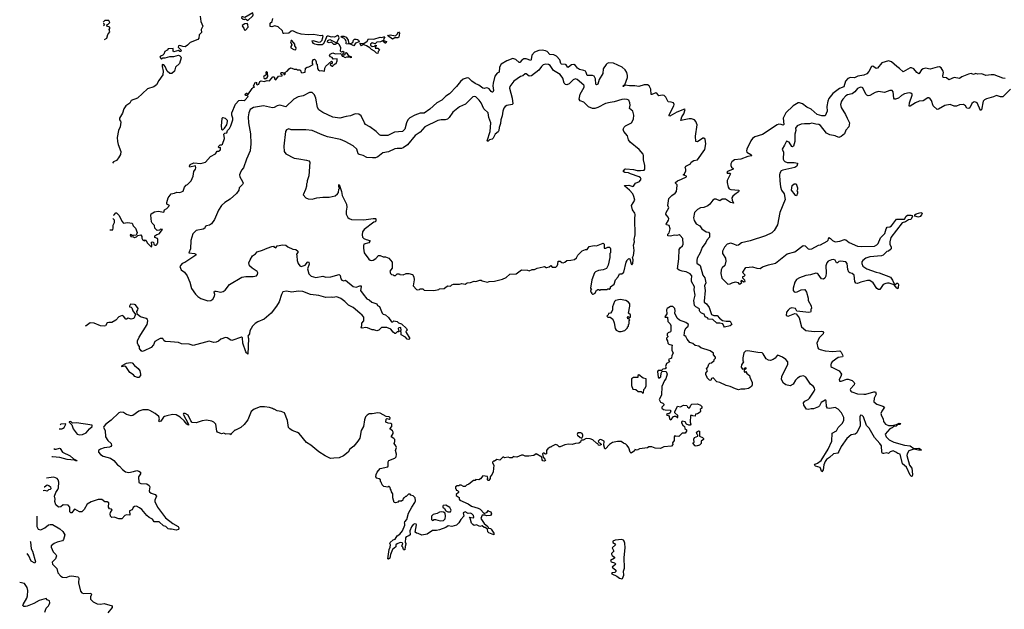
# Model space of a CAD drawing. Extents: x 2240384 to 2404287, y 351326 to 526670.
# Tile 114 of 256: x 2254491 to 2267235, y 415372 to 423000. Entities that reach past the tile are written whole.
import ezdxf

# ---------------------------------------------------------------- set-up
doc = ezdxf.new("R2010")
doc.units = 0

msp = doc.modelspace()

# ---------------------------------------------------------------- linework, layer by layer
at = {"layer": '0CON20XD'}
for points in [[(2255587, 422742), (2255590, 422745), (2255619, 422761), (2255633, 422807), (2255656, 422844), (2255650, 422875), (2255660, 422885), (2255660, 422905), (2255620, 422915), (2255622, 422938), (2255638, 422942), (2255658, 422965), (2255645, 422990), (2255595, 422990), (2255582, 422978), (2255572, 422968)], [(2256826, 423046), (2256836, 422976), (2256860, 422915), (2256842, 422875), (2256844, 422835), (2256814, 422805), (2256811, 422759), (2256795, 422742), (2256696, 422705), (2256665, 422671), (2256635, 422651), (2256602, 422652), (2256565, 422666), (2256547, 422663), (2256543, 422643), (2256583, 422605), (2256575, 422587), (2256565, 422587), (2256545, 422600), (2256485, 422583), (2256477, 422597), (2256477, 422627), (2256413, 422625), (2256398, 422605), (2256371, 422589), (2256357, 422555), (2256345, 422543), (2256315, 422530), (2256307, 422515), (2256325, 422488), (2256345, 422508), (2256375, 422508), (2256435, 422522), (2256485, 422522), (2256545, 422542), (2256565, 422534), (2256578, 422518), (2256579, 422505), (2256559, 422435), (2256508, 422385), (2256494, 422335), (2256460, 422305), (2256433, 422303), (2256402, 422335), (2256376, 422396), (2256355, 422418), (2256335, 422420), (2256334, 422395), (2256350, 422335), (2256342, 422285), (2256292, 422215), (2256262, 422158), (2256227, 422133), (2256145, 422106), (2256017, 421983), (2255935, 421956), (2255915, 421922), (2255863, 421887), (2255838, 421845), (2255821, 421789), (2255783, 421725), (2255784, 421705), (2255798, 421688), (2255800, 421675), (2255792, 421615), (2255772, 421568), (2255754, 421475), (2255755, 421425), (2255764, 421384), (2255800, 421295), (2255796, 421255), (2255772, 421215), (2255745, 421178), (2255705, 421162), (2255691, 421142)], [(2255706, 420466), (2255716, 420474), (2255735, 420502), (2255745, 420502), (2255780, 420465), (2255815, 420394), (2255835, 420367), (2255885, 420378), (2255945, 420366), (2255961, 420331), (2255991, 420305), (2256011, 420245), (2256005, 420220), (2255997, 420213), (2255965, 420210), (2255945, 420210), (2255925, 420220), (2255920, 420215), (2255930, 420195), (2255965, 420190), (2255975, 420180), (2256005, 420192), (2256021, 420209), (2256057, 420217), (2256072, 420195), (2256070, 420175), (2256079, 420155), (2256105, 420140), (2256115, 420150), (2256138, 420128), (2256142, 420112), (2256195, 420060), (2256200, 420065), (2256200, 420095), (2256192, 420115), (2256205, 420128), (2256225, 420120), (2256228, 420098), (2256243, 420083), (2256257, 420083), (2256270, 420095), (2256270, 420105), (2256280, 420115), (2256280, 420155), (2256275, 420168), (2256240, 420180), (2256240, 420205), (2256265, 420222), (2256295, 420230), (2256340, 420285), (2256315, 420290), (2256302, 420278), (2256272, 420272), (2256242, 420305), (2256235, 420338), (2256206, 420366), (2256199, 420385), (2256190, 420470), (2256193, 420487), (2256235, 420515), (2256282, 420522), (2256355, 420512), (2256365, 420538), (2256395, 420557), (2256430, 420595), (2256397, 420615), (2256394, 420634), (2256413, 420695), (2256452, 420748), (2256496, 420755), (2256525, 420768), (2256566, 420764), (2256605, 420783), (2256625, 420832), (2256645, 420860), (2256665, 420870), (2256712, 420915), (2256736, 420974), (2256744, 421036), (2256767, 421065), (2256772, 421085), (2256765, 421110), (2256695, 421094), (2256689, 421105), (2256699, 421125), (2256745, 421149), (2256835, 421140), (2256895, 421157), (2256960, 421230), (2257024, 421266), (2257045, 421300), (2257065, 421300), (2257086, 421314), (2257092, 421325), (2257090, 421345), (2257073, 421343), (2257062, 421355), (2257085, 421380), (2257105, 421380), (2257115, 421388), (2257140, 421465), (2257133, 421517), (2257145, 421532), (2257173, 421537), (2257182, 421565), (2257205, 421592), (2257222, 421628), (2257251, 421705), (2257251, 421725), (2257237, 421767), (2257239, 421795), (2257283, 421907), (2257326, 421954), (2257365, 421961), (2257395, 421955), (2257411, 421965), (2257447, 422005), (2257435, 422020), (2257415, 422020), (2257410, 422035), (2257425, 422050), (2257435, 422050), (2257445, 422030), (2257500, 422110), (2257515, 422122), (2257530, 422125), (2257518, 422145), (2257545, 422190), (2257557, 422187), (2257558, 422165), (2257565, 422158), (2257585, 422167), (2257600, 422200), (2257615, 422208), (2257655, 422200), (2257695, 422212), (2257725, 422208), (2257768, 422262), (2257785, 422260), (2257795, 422230), (2257805, 422224), (2257842, 422268), (2257888, 422272), (2257888, 422288), (2257870, 422295), (2257874, 422316), (2257898, 422318), (2257910, 422305), (2257912, 422292), (2257925, 422290), (2257930, 422305), (2257922, 422318), (2257955, 422332), (2257977, 422365), (2257995, 422378), (2258015, 422374), (2258045, 422358), (2258075, 422360), (2258085, 422350), (2258115, 422350), (2258128, 422338), (2258130, 422325), (2258145, 422313), (2258187, 422323), (2258190, 422375), (2258213, 422387), (2258235, 422390), (2258288, 422422), (2258282, 422435), (2258282, 422465), (2258294, 422486), (2258305, 422490), (2258318, 422478), (2258330, 422455), (2258330, 422435), (2258340, 422425), (2258345, 422370), (2258358, 422345), (2258375, 422340), (2258395, 422344), (2258438, 422332), (2258442, 422375), (2258452, 422398), (2258525, 422462), (2258537, 422457), (2258537, 422443), (2258525, 422430), (2258512, 422428), (2258510, 422415), (2258535, 422400), (2258545, 422400), (2258553, 422417), (2258575, 422430), (2258588, 422432), (2258602, 422468), (2258600, 422495), (2258548, 422488), (2258535, 422510), (2258515, 422520), (2258503, 422535), (2258510, 422555), (2258545, 422572), (2258575, 422558), (2258642, 422562), (2258658, 422548), (2258665, 422530), (2258675, 422530), (2258705, 422512), (2258725, 422520), (2258770, 422520), (2258775, 422510), (2258790, 422515), (2258752, 422532), (2258735, 422560), (2258715, 422570), (2258702, 422568), (2258695, 422540), (2258682, 422542), (2258670, 422555), (2258690, 422575), (2258675, 422588), (2258655, 422580), (2258643, 422593), (2258648, 422635), (2258632, 422675), (2258615, 422690), (2258595, 422690), (2258575, 422678), (2258558, 422678), (2258525, 422710), (2258495, 422702), (2258475, 422710), (2258481, 422729), (2258505, 422742), (2258575, 422708), (2258598, 422702), (2258627, 422765), (2258618, 422785), (2258605, 422797), (2258564, 422774), (2258535, 422778), (2258525, 422772), (2258489, 422789), (2258473, 422787), (2258463, 422777), (2258447, 422733), (2258418, 422682), (2258404, 422674), (2258345, 422673), (2258312, 422682), (2258295, 422693), (2258280, 422715), (2258278, 422725), (2258285, 422732), (2258365, 422708), (2258385, 422713), (2258406, 422734), (2258412, 422755), (2258418, 422785), (2258406, 422796), (2258387, 422793), (2258295, 422808), (2258224, 422806), (2258135, 422814), (2258078, 422828), (2258025, 422856), (2258005, 422850), (2257974, 422826), (2257911, 422821), (2257903, 422823), (2257891, 422855), (2257835, 422907), (2257795, 422922), (2257755, 422909), (2257734, 422914), (2257732, 422955), (2257758, 422975), (2257766, 423015)], [(2257445, 422990), (2257508, 423052), (2257512, 423065), (2257508, 423088), (2257405, 423030), (2257378, 423038), (2257368, 423035), (2257363, 423025), (2257385, 423007), (2257395, 423003), (2257415, 423012), (2257445, 422990)], [(2255573, 422950), (2255575, 422950), (2255588, 422932), (2255575, 422920)], [(2257415, 422863), (2257448, 422905), (2257446, 422936), (2257435, 422952), (2257405, 422946), (2257372, 422925), (2257373, 422913), (2257392, 422892), (2257395, 422870), (2257415, 422863)], [(2258065, 422612), (2258070, 422635), (2258053, 422663), (2258052, 422685), (2258015, 422732), (2258005, 422732), (2257998, 422715), (2258012, 422675), (2258000, 422655), (2258002, 422635), (2258040, 422615), (2258065, 422612)], [(2258815, 422663), (2258772, 422682), (2258717, 422687), (2258714, 422695), (2258723, 422715), (2258704, 422745), (2258685, 422761), (2258652, 422775), (2258662, 422785), (2258685, 422787), (2258717, 422775), (2258742, 422735), (2258746, 422706), (2258768, 422688), (2258804, 422706), (2258812, 422735), (2258824, 422746), (2258845, 422749), (2258865, 422743), (2258876, 422735), (2258887, 422713), (2258838, 422695), (2258815, 422663)], [(2259125, 422562), (2259110, 422565), (2259083, 422593), (2259044, 422614), (2259025, 422638), (2258981, 422661), (2258935, 422678), (2258915, 422662), (2258892, 422698), (2258945, 422691), (2258988, 422722), (2259007, 422753), (2259075, 422747), (2259155, 422773), (2259175, 422770), (2259205, 422780), (2259218, 422778), (2259203, 422757), (2259200, 422730), (2259238, 422718), (2259230, 422695), (2259220, 422695), (2259202, 422715), (2259200, 422730), (2259195, 422730), (2259163, 422713), (2259115, 422710), (2259092, 422688), (2259055, 422700), (2259033, 422685), (2259032, 422672), (2259054, 422654), (2259082, 422658), (2259095, 422670), (2259110, 422665), (2259102, 422658), (2259093, 422633), (2259125, 422630), (2259150, 422605), (2259132, 422588), (2259125, 422562)], [(2259315, 422750), (2259252, 422795), (2259285, 422806), (2259355, 422790), (2259379, 422811), (2259395, 422842), (2259406, 422825), (2259398, 422775), (2259385, 422764), (2259345, 422767), (2259325, 422751), (2259315, 422750)], [(2267245, 422238), (2267215, 422244), (2267105, 422287), (2267065, 422288), (2266995, 422279), (2266945, 422301), (2266887, 422297), (2266865, 422303), (2266835, 422290), (2266805, 422303), (2266773, 422297), (2266685, 422262), (2266655, 422238), (2266585, 422254), (2266515, 422224), (2266485, 422249), (2266443, 422253), (2266438, 422275), (2266447, 422315), (2266444, 422335), (2266417, 422377), (2266395, 422389), (2266365, 422388), (2266275, 422359), (2266215, 422371), (2266185, 422366), (2266165, 422351), (2266135, 422302), (2266129, 422301), (2266105, 422316), (2266065, 422366), (2266035, 422379), (2266015, 422376), (2265925, 422324), (2265880, 422370), (2265842, 422395), (2265775, 422453), (2265735, 422469), (2265650, 422440), (2265595, 422372), (2265575, 422370), (2265535, 422398), (2265515, 422394), (2265482, 422328), (2265455, 422299), (2265416, 422284), (2265339, 422271), (2265295, 422248), (2265245, 422251), (2265211, 422239), (2265180, 422205), (2265157, 422133), (2265101, 422109), (2265014, 422046), (2264965, 421979), (2264950, 421945), (2264936, 421876), (2264941, 421815), (2264915, 421758), (2264875, 421756), (2264815, 421775), (2264735, 421843), (2264680, 421870), (2264625, 421911), (2264585, 421926), (2264565, 421925), (2264504, 421885), (2264406, 421795), (2264371, 421725), (2264381, 421645), (2264375, 421636), (2264346, 421645), (2264315, 421648), (2264295, 421639), (2264104, 421516), (2264006, 421484), (2263975, 421463), (2263955, 421434), (2263901, 421325), (2263897, 421305), (2263904, 421285), (2263954, 421255), (2263966, 421245), (2263963, 421237), (2263915, 421229), (2263825, 421195), (2263745, 421186), (2263708, 421162), (2263696, 421135), (2263695, 421115), (2263704, 421094), (2263727, 421075), (2263727, 421065), (2263653, 421035), (2263642, 421025), (2263650, 421015), (2263685, 421013), (2263693, 421005), (2263650, 420920), (2263649, 420895), (2263659, 420835), (2263675, 420812), (2263695, 420805), (2263800, 420795), (2263801, 420785), (2263794, 420775), (2263748, 420738), (2263721, 420715), (2263710, 420695), (2263712, 420665), (2263730, 420625), (2263693, 420633), (2263625, 420679), (2263585, 420680), (2263555, 420656), (2263505, 420678), (2263485, 420679), (2263464, 420666), (2263425, 420615), (2263398, 420592), (2263345, 420569), (2263305, 420565), (2263266, 420545), (2263224, 420505), (2263214, 420435), (2263223, 420403), (2263245, 420360), (2263293, 420333), (2263319, 420295), (2263375, 420256), (2263405, 420252), (2263419, 420235), (2263420, 420185), (2263383, 420147), (2263372, 420118), (2263325, 420054), (2263297, 419983), (2263261, 419915), (2263254, 419885), (2263255, 419848), (2263298, 419818), (2263335, 419696), (2263359, 419659), (2263374, 419595), (2263356, 419555), (2263362, 419495), (2263349, 419359), (2263352, 419345), (2263380, 419325), (2263417, 419275), (2263447, 419187), (2263475, 419171), (2263520, 419175), (2263547, 419137), (2263588, 419108), (2263635, 419098), (2263685, 419099), (2263708, 419055), (2263685, 419038), (2263615, 419023), (2263604, 419035), (2263594, 419064), (2263555, 419073), (2263514, 419074), (2263463, 419123), (2263406, 419126), (2263394, 419144), (2263364, 419154), (2263350, 419190), (2263315, 419203), (2263293, 419225), (2263288, 419235), (2263290, 419255), (2263280, 419265), (2263242, 419285), (2263225, 419302), (2263216, 419365), (2263233, 419435), (2263221, 419505), (2263224, 419545), (2263186, 419615), (2263188, 419635), (2263191, 419685), (2263170, 419710), (2263117, 419737), (2263067, 419745), (2263025, 419761), (2263006, 419776), (2263021, 419905), (2263028, 420025), (2263040, 420050), (2263070, 420075), (2263080, 420095), (2263075, 420171), (2263039, 420210), (2263026, 420216), (2262995, 420210), (2262965, 420212), (2262915, 420198), (2262878, 420205), (2262880, 420225), (2262896, 420244), (2262908, 420275), (2262910, 420295), (2262897, 420337), (2262864, 420344), (2262857, 420355), (2262890, 420405), (2262894, 420425), (2262886, 420445), (2262861, 420471), (2262856, 420485), (2262860, 420505), (2262893, 420565), (2262878, 420595), (2262895, 420685), (2262933, 420727), (2262974, 420755), (2262993, 420777), (2263002, 420855), (2263000, 420865), (2262979, 420885), (2262980, 420895), (2263005, 420914), (2263055, 420935), (2263120, 420965), (2263122, 420975), (2263080, 420995), (2263095, 421008), (2263113, 421045), (2263113, 421065), (2263103, 421085), (2263113, 421105), (2263172, 421135), (2263184, 421156), (2263215, 421178), (2263266, 421185), (2263359, 421321), (2263374, 421396), (2263364, 421454), (2263345, 421468), (2263335, 421467), (2263265, 421421), (2263244, 421424), (2263240, 421495), (2263258, 421638), (2263243, 421683), (2263225, 421703), (2263186, 421716), (2263156, 421716), (2263050, 421695), (2263061, 421745), (2263088, 421782), (2263105, 421838), (2263095, 421842), (2262995, 421804), (2262905, 421751), (2262896, 421756), (2262896, 421766), (2262929, 421831), (2262958, 421885), (2262961, 421905), (2262953, 421923), (2262925, 421934), (2262885, 421939), (2262855, 421999), (2262831, 422021), (2262805, 422023), (2262765, 422014), (2262738, 422048), (2262725, 422053), (2262675, 422031), (2262665, 422034), (2262662, 422102), (2262637, 422145), (2262618, 422158), (2262575, 422159), (2262505, 422136), (2262455, 422146), (2262385, 422146), (2262326, 422154), (2262308, 422135), (2262300, 422135), (2262305, 422152), (2262322, 422158), (2262357, 422253), (2262359, 422279), (2262351, 422315), (2262330, 422350), (2262287, 422385), (2262175, 422438), (2262118, 422442), (2262096, 422434), (2262080, 422420), (2262044, 422366), (2262038, 422302), (2261990, 422225), (2261972, 422168), (2261955, 422156), (2261947, 422167), (2261944, 422235), (2261925, 422268), (2261905, 422277), (2261836, 422277), (2261825, 422315), (2261813, 422333), (2261794, 422344), (2261735, 422357), (2261711, 422375), (2261685, 422409), (2261665, 422422), (2261635, 422418), (2261595, 422384), (2261585, 422383), (2261565, 422415), (2261555, 422422), (2261505, 422425), (2261495, 422435), (2261482, 422482), (2261439, 422529), (2261405, 422547), (2261351, 422551), (2261319, 422589), (2261295, 422599), (2261255, 422605), (2261209, 422601), (2261155, 422578), (2261119, 422541), (2261112, 422485), (2261105, 422472), (2261045, 422492), (2261015, 422492), (2260992, 422478), (2260965, 422447), (2260955, 422448), (2260914, 422484), (2260875, 422497), (2260795, 422468), (2260724, 422425), (2260703, 422387), (2260695, 422323), (2260671, 422309), (2260642, 422268), (2260619, 422181), (2260615, 422145), (2260625, 422085), (2260615, 422064), (2260605, 422063), (2260595, 422071), (2260567, 422105), (2260550, 422115), (2260535, 422118), (2260505, 422109), (2260485, 422114), (2260435, 422153), (2260388, 422175), (2260344, 422205), (2260305, 422244), (2260285, 422248), (2260259, 422241), (2260231, 422229), (2260198, 422202), (2260146, 422135), (2260055, 422042), (2260005, 422012), (2259955, 421959), (2259892, 421925), (2259798, 421842), (2259725, 421790), (2259675, 421792), (2259605, 421765), (2259541, 421729), (2259515, 421705), (2259496, 421664), (2259476, 421585), (2259446, 421555), (2259344, 421546), (2259255, 421500), (2259165, 421502), (2259150, 421510), (2259106, 421555), (2259025, 421616), (2258969, 421645), (2258952, 421665), (2258910, 421755), (2258879, 421779), (2258835, 421780), (2258775, 421758), (2258715, 421749), (2258635, 421724), (2258545, 421741), (2258415, 421799), (2258363, 421835), (2258345, 421864), (2258325, 421985), (2258308, 422028), (2258275, 422059), (2258242, 422058)], [(2261915, 419450), (2261938, 419462), (2261955, 419500), (2261965, 419500), (2261975, 419510), (2261985, 419510), (2261995, 419500), (2262005, 419500), (2262015, 419510), (2262095, 419510), (2262105, 419520), (2262115, 419520), (2262125, 419510), (2262140, 419525), (2262140, 419545), (2262185, 419580), (2262202, 419635), (2262238, 419672), (2262250, 419705), (2262255, 419710), (2262285, 419710), (2262310, 419735), (2262340, 419865), (2262350, 419875), (2262350, 419885), (2262375, 419910), (2262390, 419905), (2262405, 419840), (2262415, 419830), (2262428, 419845), (2262430, 419895), (2262422, 419925), (2262435, 419950), (2262443, 420015), (2262434, 420085), (2262447, 420125), (2262444, 420156), (2262456, 420216), (2262452, 420425), (2262458, 420478), (2262454, 420495), (2262422, 420542), (2262412, 420595), (2262452, 420665), (2262442, 420712), (2262427, 420745), (2262385, 420796), (2262322, 420845), (2262320, 420855), (2262375, 420860), (2262425, 420842), (2262435, 420847), (2262461, 420885), (2262514, 420906), (2262533, 420935), (2262525, 420955), (2262509, 420969), (2262398, 421005), (2262370, 421020), (2262322, 421025), (2262304, 421035), (2262322, 421065), (2262335, 421069), (2262435, 421062), (2262485, 421051), (2262525, 421049), (2262573, 421055), (2262581, 421065), (2262582, 421115), (2262567, 421185), (2262567, 421245), (2262561, 421261), (2262510, 421320), (2262393, 421415), (2262373, 421445), (2262356, 421496), (2262312, 421555), (2262302, 421585), (2262315, 421610), (2262334, 421626), (2262410, 421665), (2262436, 421715), (2262442, 421765), (2262427, 421815), (2262385, 421850), (2262394, 421895), (2262390, 421925), (2262375, 421957), (2262355, 421967), (2262325, 421971), (2262285, 421968), (2262187, 421937), (2262135, 421929), (2262075, 421917), (2261975, 421863), (2261935, 421851), (2261905, 421852), (2261853, 421873), (2261795, 421932), (2261745, 421950), (2261731, 421971), (2261744, 422036), (2261797, 422125), (2261799, 422145), (2261794, 422155), (2261705, 422227), (2261685, 422234), (2261655, 422223), (2261605, 422169), (2261575, 422156), (2261555, 422160), (2261540, 422180), (2261519, 422245), (2261485, 422292), (2261402, 422342), (2261355, 422408), (2261335, 422420), (2261295, 422423), (2261265, 422414), (2261245, 422396), (2261210, 422345), (2261115, 422275), (2261085, 422271), (2261045, 422300), (2261035, 422299), (2261004, 422273), (2260975, 422264), (2260885, 422206), (2260833, 422135), (2260829, 422115), (2260866, 421986), (2260875, 421912), (2260865, 421901), (2260795, 421892), (2260775, 421878), (2260758, 421855), (2260743, 421817), (2260738, 421755), (2260720, 421705), (2260715, 421655), (2260698, 421605), (2260693, 421565), (2260685, 421551), (2260645, 421520), (2260621, 421469), (2260606, 421455), (2260574, 421446), (2260555, 421429), (2260545, 421428), (2260543, 421433), (2260581, 421555), (2260589, 421665), (2260563, 421735), (2260555, 421797), (2260499, 421845), (2260463, 421923), (2260439, 421959), (2260395, 422004), (2260375, 422008), (2260357, 422003), (2260261, 421909), (2260185, 421871), (2260099, 421805), (2260051, 421735), (2260029, 421711), (2259996, 421704), (2259945, 421705), (2259905, 421695), (2259736, 421614), (2259676, 421545), (2259608, 421502), (2259509, 421381), (2259455, 421344), (2259435, 421335), (2259375, 421335), (2259345, 421328), (2259265, 421292), (2259193, 421277), (2259125, 421224), (2259095, 421214), (2259058, 421212), (2258985, 421217), (2258935, 421244), (2258885, 421254), (2258874, 421264), (2258854, 421325), (2258809, 421369), (2258705, 421424), (2258645, 421448), (2258475, 421485), (2258405, 421509), (2258275, 421567), (2258195, 421576), (2258007, 421577), (2257975, 421587), (2257945, 421576), (2257932, 421555), (2257910, 421365), (2257913, 421293), (2257935, 421265), (2258045, 421207), (2258105, 421198), (2258204, 421184), (2258234, 421174), (2258248, 421155), (2258232, 420978), (2258212, 420915), (2258212, 420895), (2258202, 420875), (2258202, 420845), (2258192, 420805), (2258160, 420735), (2258194, 420694), (2258225, 420683), (2258275, 420680), (2258335, 420697), (2258415, 420706), (2258495, 420706), (2258575, 420722), (2258605, 420747), (2258617, 420765), (2258623, 420807), (2258630, 420815), (2258630, 420825), (2258620, 420835), (2258620, 420865), (2258625, 420870), (2258656, 420776), (2258664, 420724), (2258721, 420615), (2258726, 420575), (2258716, 420525), (2258717, 420485), (2258740, 420440), (2258756, 420426), (2258785, 420417), (2258945, 420409), (2259065, 420428), (2259095, 420430), (2259100, 420425), (2259100, 420395), (2259090, 420385), (2259075, 420380), (2258949, 420285), (2258928, 420255), (2258924, 420215), (2258930, 420185), (2258945, 420169), (2258975, 420158), (2259021, 420145), (2259023, 420135), (2259012, 420115), (2258946, 420094), (2258939, 420075), (2258940, 420045), (2258951, 419985), (2259011, 419901), (2259027, 419887), (2259045, 419884), (2259065, 419890), (2259099, 419911), (2259135, 419948), (2259155, 419950), (2259194, 419934), (2259225, 419932), (2259270, 419915), (2259312, 419865), (2259310, 419785), (2259282, 419745), (2259290, 419715), (2259302, 419702), (2259325, 419700), (2259335, 419690), (2259355, 419690), (2259375, 419710), (2259405, 419710), (2259413, 419703), (2259455, 419698), (2259495, 419718), (2259526, 419716), (2259575, 419702), (2259592, 419675), (2259598, 419635), (2259582, 419555), (2259625, 419510), (2259643, 419503), (2259665, 419510), (2259675, 419520), (2259695, 419520), (2259707, 419517), (2259725, 419500), (2259852, 419498), (2259915, 419510), (2259925, 419518), (2259987, 419523), (2260010, 419545), (2260033, 419557), (2260067, 419553), (2260085, 419570), (2260105, 419578), (2260185, 419578), (2260215, 419588), (2260255, 419580), (2260283, 419597), (2260325, 419600), (2260375, 419618), (2260395, 419612), (2260445, 419632), (2260465, 419632), (2260475, 419623), (2260547, 419603), (2260568, 419612), (2260635, 419618), (2260740, 419645), (2260786, 419664), (2260835, 419708), (2260915, 419714), (2260985, 419762), (2261065, 419759), (2261085, 419752), (2261125, 419769), (2261155, 419770), (2261190, 419785), (2261265, 419803), (2261285, 419807), (2261305, 419793), (2261316, 419794), (2261345, 419802), (2261365, 419818), (2261385, 419800), (2261432, 419798), (2261449, 419815), (2261458, 419835), (2261460, 419875), (2261485, 419877), (2261509, 419859), (2261525, 419856), (2261545, 419863), (2261574, 419886), (2261625, 419887), (2261672, 419898), (2261699, 419921), (2261715, 419952), (2261771, 420009), (2261815, 420028), (2261835, 420028), (2261862, 420065), (2261925, 420080), (2261955, 420076), (2262045, 420108), (2262057, 420095), (2262054, 420044), (2262078, 420042), (2262105, 420058), (2262125, 420058), (2262135, 420050), (2262140, 420035), (2262138, 419985), (2262130, 419975), (2262128, 419925), (2262110, 419825), (2262085, 419780), (2262045, 419762), (2261983, 419757), (2261944, 419736), (2261932, 419725), (2261897, 419633), (2261880, 419525), (2261890, 419505), (2261880, 419495), (2261880, 419485), (2261890, 419475), (2261892, 419462), (2261905, 419450), (2261915, 419450)], [(2257675, 422240), (2257695, 422252), (2257702, 422265), (2257700, 422315), (2257685, 422328), (2257678, 422315), (2257680, 422285), (2257650, 422265), (2257648, 422255), (2257655, 422240), (2257675, 422240)], [(2267317, 422103), (2267215, 422003), (2267185, 422000), (2267135, 422020), (2267095, 422001), (2267005, 421978), (2266977, 421963), (2266963, 421947), (2266938, 421835), (2266925, 421827), (2266884, 421924), (2266855, 421939), (2266835, 421934), (2266815, 421915), (2266789, 421861), (2266775, 421849), (2266751, 421855), (2266731, 421885), (2266705, 421902), (2266655, 421899), (2266615, 421880), (2266585, 421882), (2266535, 421901), (2266465, 421888), (2266385, 421841), (2266365, 421838), (2266315, 421885), (2266292, 421955), (2266277, 421977), (2266260, 421990), (2266245, 421989), (2266185, 421952), (2266135, 421945), (2266086, 421925), (2266015, 421880), (2266005, 421880), (2266007, 421925), (2266044, 422024), (2266042, 422035), (2266025, 422049), (2266005, 422052), (2265945, 422041), (2265905, 422020), (2265865, 421985), (2265825, 421971), (2265813, 421973), (2265804, 421984), (2265798, 422065), (2265784, 422084), (2265755, 422084), (2265685, 422057), (2265605, 422073), (2265562, 422058), (2265495, 422019), (2265475, 422016), (2265455, 422024), (2265445, 422035), (2265405, 422117), (2265395, 422124), (2265375, 422126), (2265335, 422109), (2265302, 422068), (2265267, 422043), (2265205, 422027), (2265186, 422015), (2265145, 421974), (2265126, 421945), (2265117, 421905), (2265124, 421865), (2265181, 421775), (2265201, 421725)], [(2258242, 422058), (2258162, 422015), (2258095, 422000), (2258039, 421971), (2257935, 421871), (2257875, 421892), (2257855, 421894), (2257825, 421887), (2257786, 421864), (2257765, 421860), (2257645, 421887), (2257516, 421864), (2257473, 421837), (2257455, 421795), (2257449, 421745), (2257454, 421665), (2257480, 421525), (2257485, 421395), (2257476, 421305), (2257425, 421195), (2257387, 421085), (2257363, 421055), (2257343, 421015), (2257336, 420995), (2257341, 420965), (2257377, 420907), (2257384, 420885), (2257374, 420866), (2257330, 420825), (2257326, 420794), (2257297, 420753), (2257215, 420676), (2257146, 420635), (2257104, 420595), (2257064, 420536), (2257014, 420415), (2256975, 420359), (2256947, 420343), (2256908, 420335), (2256893, 420325), (2256888, 420305), (2256865, 420290), (2256775, 420272), (2256730, 420230), (2256708, 420145), (2256700, 420035), (2256680, 419985), (2256754, 419974), (2256770, 419965), (2256769, 419955), (2256630, 419860), (2256596, 419845), (2256575, 419825), (2256566, 419805), (2256582, 419765), (2256623, 419735), (2256658, 419688), (2256693, 419603), (2256715, 419523), (2256765, 419449), (2256795, 419419), (2256835, 419392), (2256925, 419362), (2256965, 419366), (2256990, 419385), (2257014, 419425), (2257018, 419445), (2257008, 419475), (2257014, 419486), (2257035, 419488), (2257095, 419474), (2257125, 419482), (2257151, 419499), (2257205, 419573), (2257365, 419669), (2257418, 419678), (2257515, 419679), (2257555, 419686), (2257571, 419705), (2257572, 419725), (2257565, 419743), (2257498, 419785), (2257467, 419815), (2257459, 419855), (2257474, 419895), (2257505, 419946), (2257545, 419972), (2257565, 419998), (2257635, 420017), (2257694, 420045), (2257755, 420065), (2257775, 420070), (2257787, 420055), (2257805, 420047), (2257824, 420076), (2257897, 420087), (2257935, 420082), (2257961, 420061), (2258025, 420032), (2258065, 420029), (2258093, 420005), (2258091, 419989), (2258072, 419965), (2258080, 419945), (2258083, 419885), (2258097, 419845), (2258117, 419815), (2258135, 419809), (2258184, 419825), (2258215, 419861), (2258225, 419866), (2258235, 419862), (2258238, 419835), (2258216, 419775), (2258234, 419714), (2258264, 419684), (2258326, 419666), (2258415, 419681), (2258455, 419671), (2258518, 419672), (2258625, 419704), (2258640, 419690), (2258648, 419648), (2258661, 419631), (2258685, 419620), (2258708, 419628), (2258809, 419549), (2258845, 419538), (2258895, 419556), (2258910, 419555), (2258913, 419545), (2258904, 419495), (2258935, 419450), (2258985, 419388), (2259014, 419375), (2259047, 419347), (2259112, 419325), (2259124, 419304), (2259150, 419290), (2259183, 419203), (2259195, 419189), (2259225, 419180), (2259265, 419148), (2259305, 419092), (2259321, 419089), (2259335, 419106), (2259378, 419095), (2259396, 419076), (2259433, 419065), (2259499, 419005), (2259506, 418985), (2259490, 418965), (2259492, 418955), (2259542, 418875), (2259526, 418864), (2259508, 418868), (2259484, 418894), (2259430, 418925), (2259430, 418955), (2259420, 418975), (2259427, 418983), (2259426, 419015), (2259419, 419019), (2259398, 419015), (2259390, 419005), (2259393, 418983), (2259400, 418975), (2259398, 418962), (2259375, 418960), (2259355, 418940), (2259345, 418940), (2259325, 418957), (2259297, 418997), (2259245, 419018), (2259172, 419018), (2259139, 418985), (2259115, 418974), (2259076, 418986), (2259055, 418987), (2258994, 419014), (2258973, 419017), (2258925, 419008), (2258913, 419015), (2258921, 419045), (2258919, 419075), (2258946, 419105), (2258945, 419150), (2258925, 419177), (2258892, 419205), (2258806, 419275), (2258747, 419307), (2258700, 419355), (2258648, 419395), (2258594, 419416), (2258545, 419404), (2258525, 419409), (2258455, 419404), (2258365, 419430), (2258253, 419443), (2258155, 419483), (2258095, 419486), (2258015, 419476), (2257943, 419487), (2257899, 419481), (2257878, 419445), (2257849, 419351), (2257815, 419294), (2257745, 419202), (2257655, 419127), (2257575, 419092), (2257540, 419070), (2257505, 419035), (2257468, 418975), (2257464, 418935), (2257444, 418905), (2257452, 418875), (2257446, 418674), (2257425, 418688), (2257416, 418705), (2257379, 418815), (2257377, 418885), (2257364, 418894), (2257235, 418850), (2257222, 418852), (2257175, 418884), (2257155, 418889), (2257095, 418868), (2257065, 418841), (2257035, 418828), (2257004, 418824), (2256945, 418840), (2256735, 418785), (2256685, 418801), (2256587, 418807), (2256545, 418822), (2256443, 418833), (2256376, 418836), (2256358, 418848), (2256345, 418876), (2256310, 418875), (2256242, 418835), (2256224, 418795), (2256195, 418760), (2256104, 418714), (2256078, 418708), (2256065, 418714), (2256044, 418745), (2256044, 418774), (2256025, 418793), (2256016, 418815), (2256016, 418845), (2256038, 418892), (2256140, 419055), (2256151, 419105), (2256145, 419120), (2256127, 419135), (2256055, 419157), (2256018, 419185), (2256008, 419225), (2256022, 419248), (2256023, 419265), (2255989, 419309), (2255976, 419316), (2255925, 419320), (2255912, 419295), (2255912, 419285), (2255935, 419281), (2255943, 419273), (2255955, 419234), (2255992, 419185), (2255970, 419135), (2255935, 419126), (2255895, 419140), (2255875, 419127), (2255865, 419127), (2255835, 419166), (2255817, 419173), (2255776, 419154), (2255735, 419113), (2255685, 419084), (2255645, 419084), (2255625, 419076), (2255600, 419040), (2255585, 419034), (2255535, 419039), (2255455, 419074), (2255402, 419078), (2255350, 419040), (2255340, 419033)], [(2257115, 421577), (2257125, 421580), (2257144, 421596), (2257172, 421638), (2257181, 421685), (2257179, 421695), (2257155, 421720), (2257125, 421731), (2257115, 421730), (2257109, 421721), (2257101, 421629), (2257104, 421584), (2257115, 421577)], [(2265201, 421725), (2265230, 421665), (2265224, 421615), (2265185, 421569), (2265165, 421524), (2265125, 421491), (2265095, 421478), (2265045, 421497), (2264975, 421509), (2264935, 421530), (2264855, 421630), (2264835, 421646), (2264795, 421649), (2264745, 421663), (2264715, 421652), (2264647, 421653), (2264605, 421647), (2264552, 421625), (2264533, 421595), (2264537, 421565), (2264522, 421518), (2264526, 421426), (2264505, 421363), (2264495, 421357), (2264485, 421359), (2264449, 421415), (2264415, 421428), (2264391, 421375), (2264358, 421325), (2264377, 421287), (2264372, 421195), (2264380, 421180), (2264395, 421165), (2264425, 421152), (2264515, 421152), (2264558, 421145), (2264560, 421135), (2264548, 421105), (2264522, 421088), (2264368, 421055), (2264346, 421044), (2264331, 421015), (2264326, 420995), (2264328, 420915), (2264337, 420837), (2264352, 420795), (2264388, 420745), (2264398, 420675), (2264331, 420505), (2264300, 420345), (2264257, 420273), (2264225, 420241), (2264146, 420204), (2263945, 420139), (2263835, 420111), (2263795, 420083), (2263775, 420077), (2263733, 420097), (2263695, 420107), (2263646, 420094), (2263614, 420055), (2263589, 420005), (2263586, 419975), (2263626, 419916), (2263630, 419875), (2263618, 419822), (2263582, 419788), (2263569, 419765), (2263564, 419716), (2263580, 419655), (2263655, 419580), (2263685, 419582), (2263713, 419597), (2263755, 419608), (2263788, 419598), (2263805, 419580), (2263817, 419583), (2263838, 419602), (2263830, 419615), (2263835, 419630), (2263865, 419610), (2263880, 419615), (2263878, 419628), (2263850, 419655), (2263852, 419678), (2263868, 419682), (2263880, 419695), (2263855, 419720), (2263852, 419735), (2263888, 419792), (2263975, 419802), (2264034, 419784), (2264075, 419782), (2264106, 419804), (2264185, 419830), (2264275, 419848), (2264425, 419971), (2264525, 419998), (2264632, 420078), (2264656, 420076), (2264695, 420036), (2264715, 420031), (2264745, 420036), (2264831, 420081), (2264855, 420088), (2264944, 420136), (2264954, 420146), (2264965, 420182), (2264985, 420171), (2265013, 420143), (2265045, 420128), (2265105, 420134), (2265165, 420156), (2265184, 420154), (2265225, 420116), (2265335, 420072), (2265385, 420066), (2265555, 420070), (2265584, 420086), (2265603, 420105), (2265632, 420178), (2265688, 420232), (2265708, 420295), (2265720, 420315), (2265755, 420319), (2265775, 420334), (2265839, 420421), (2265945, 420420), (2265963, 420457), (2265981, 420469), (2266025, 420473), (2266040, 420465), (2266048, 420455), (2266025, 420417), (2265995, 420411), (2265955, 420386), (2265915, 420373), (2265766, 420184), (2265752, 420125), (2265755, 420090), (2265771, 420061), (2265770, 420035), (2265762, 420025), (2265735, 420007), (2265715, 420002), (2265666, 419954), (2265646, 419944), (2265495, 419933), (2265444, 419915), (2265404, 419885), (2265393, 419867), (2265391, 419845), (2265405, 419812), (2265455, 419777), (2265575, 419732), (2265616, 419726), (2265761, 419671), (2265790, 419630), (2265805, 419590), (2265822, 419572), (2265845, 419590), (2265855, 419590), (2265867, 419575), (2265863, 419537), (2265855, 419520), (2265842, 419525), (2265808, 419568), (2265745, 419590), (2265725, 419591), (2265701, 419589), (2265666, 419574), (2265625, 419510), (2265605, 419508), (2265585, 419522), (2265537, 419595), (2265494, 419624), (2265465, 419626), (2265376, 419604), (2265335, 419587), (2265315, 419590), (2265301, 419615), (2265291, 419695), (2265268, 419718), (2265235, 419723), (2265224, 419734), (2265208, 419768), (2265202, 419845), (2265185, 419868), (2265115, 419874), (2265095, 419871), (2265075, 419854), (2265065, 419853), (2265048, 419888), (2265025, 419898), (2264997, 419893), (2264956, 419874), (2264936, 419854), (2264924, 419815), (2264929, 419725), (2264926, 419684), (2264913, 419657), (2264895, 419641), (2264868, 419648), (2264825, 419709), (2264815, 419718), (2264795, 419722), (2264725, 419698), (2264665, 419689), (2264585, 419661), (2264545, 419637), (2264523, 419605), (2264504, 419525), (2264504, 419495), (2264515, 419478), (2264535, 419474), (2264555, 419479), (2264605, 419507), (2264655, 419508), (2264676, 419476), (2264696, 419396), (2264697, 419365), (2264736, 419296), (2264740, 419265), (2264733, 419255), (2264733, 419225), (2264728, 419215), (2264705, 419210), (2264665, 419218), (2264548, 419228), (2264533, 419265), (2264485, 419274), (2264458, 419265), (2264436, 419244), (2264418, 419215), (2264413, 419175), (2264436, 419166), (2264525, 419198), (2264543, 419193), (2264582, 419142), (2264609, 419025), (2264665, 418981), (2264775, 418967), (2264865, 418972), (2264888, 418968), (2264896, 418955), (2264890, 418935), (2264837, 418885), (2264807, 418815), (2264820, 418755), (2264831, 418741), (2264851, 418731), (2264916, 418714), (2265015, 418706), (2265105, 418714), (2265125, 418699), (2265142, 418665), (2265146, 418645), (2265142, 418638), (2265085, 418628), (2265009, 418575), (2264994, 418555), (2264989, 418535), (2264991, 418515), (2265003, 418503), (2265099, 418455), (2265126, 418415), (2265120, 418385), (2265097, 418345), (2265104, 418324), (2265125, 418324), (2265195, 418350), (2265215, 418350), (2265264, 418334), (2265292, 418305), (2265298, 418295), (2265293, 418275), (2265243, 418225), (2265240, 418215), (2265250, 418195), (2265262, 418185), (2265335, 418160), (2265415, 418154), (2265445, 418156), (2265545, 418186), (2265568, 418185), (2265576, 418155), (2265551, 418105), (2265546, 418055), (2265584, 418024), (2265665, 417999), (2265683, 417985), (2265649, 417935), (2265639, 417905), (2265646, 417875), (2265667, 417837), (2265673, 417803), (2265699, 417765), (2265735, 417749), (2265779, 417751), (2265838, 417762), (2265875, 417779), (2265894, 417775), (2265885, 417761), (2265853, 417757), (2265835, 417742), (2265805, 417736), (2265785, 417718), (2265752, 417708), (2265695, 417637), (2265705, 417602), (2265745, 417564), (2265804, 417535), (2265945, 417497), (2266015, 417488), (2266065, 417452), (2266130, 417455), (2266162, 417435), (2266160, 417430), (2266125, 417429), (2266065, 417442), (2266000, 417420), (2265976, 417385), (2265975, 417360), (2266007, 417237), (2266037, 417197), (2266048, 417115), (2266044, 417096), (2266035, 417090), (2266015, 417108), (2265971, 417211), (2265918, 417255), (2265889, 417380), (2265857, 417387), (2265832, 417405), (2265795, 417420), (2265759, 417411), (2265735, 417388), (2265715, 417397), (2265675, 417386), (2265659, 417389), (2265648, 417405), (2265644, 417485), (2265626, 417516), (2265554, 417595), (2265486, 417715), (2265451, 417751), (2265414, 417864), (2265395, 417879), (2265375, 417882), (2265367, 417863), (2265368, 417745), (2265328, 417655), (2265305, 417638), (2265255, 417629), (2265195, 417581), (2265122, 417478), (2265095, 417412), (2265079, 417391), (2265025, 417384), (2264972, 417335), (2264932, 417308), (2264916, 417285), (2264898, 417242), (2264889, 417175), (2264875, 417152), (2264850, 417205), (2264793, 417223), (2264778, 417235), (2264785, 417249), (2264819, 417261), (2264864, 417296), (2264957, 417443), (2265001, 417545), (2265008, 417652), (2265065, 417681), (2265086, 417725), (2265138, 417775), (2265157, 417813), (2265157, 417855), (2265128, 417915), (2265085, 417962), (2265045, 417984), (2264975, 417969), (2264948, 417975), (2264934, 417995), (2264930, 418065), (2264925, 418077), (2264915, 418079), (2264865, 418049), (2264844, 418006), (2264829, 417991), (2264766, 417964), (2264735, 417967), (2264695, 417958), (2264675, 417960), (2264640, 418015), (2264638, 418045), (2264654, 418066), (2264695, 418087), (2264713, 418105), (2264772, 418195), (2264781, 418215), (2264780, 418235), (2264766, 418255), (2264726, 418286), (2264665, 418376), (2264635, 418391), (2264595, 418383), (2264558, 418362), (2264532, 418335), (2264504, 418286), (2264465, 418264), (2264406, 418276), (2264376, 418296), (2264350, 418345), (2264357, 418385), (2264433, 418545), (2264433, 418575), (2264406, 418605), (2264363, 418635), (2264305, 418659), (2264295, 418656), (2264270, 418620), (2264245, 418603), (2264208, 418592), (2264185, 418594), (2264152, 418612), (2264116, 418675), (2264100, 418690), (2264045, 418694), (2263915, 418718), (2263885, 418710), (2263865, 418690), (2263853, 418625), (2263852, 418585), (2263858, 418575), (2263834, 418536), (2263830, 418505), (2263845, 418480), (2263868, 418482), (2263875, 418500), (2263890, 418495), (2263888, 418482), (2263870, 418465), (2263870, 418445), (2263875, 418440), (2263888, 418448), (2263900, 418435), (2263900, 418425), (2263937, 418397), (2263940, 418375), (2263972, 418305), (2263972, 418275), (2263964, 418256), (2263925, 418229), (2263875, 418219), (2263825, 418220), (2263795, 418212), (2263755, 418223), (2263685, 418256)], [(2264545, 420720), (2264530, 420725), (2264530, 420735), (2264482, 420795), (2264490, 420855), (2264515, 420878), (2264540, 420875), (2264557, 420825), (2264558, 420805), (2264550, 420785), (2264557, 420777), (2264560, 420755), (2264545, 420720)], [(2255659, 420283), (2255695, 420280), (2255699, 420309), (2255700, 420340), (2255720, 420375), (2255718, 420405), (2255697, 420429)], [(2266125, 420444), (2266076, 420456), (2266076, 420475), (2266095, 420489), (2266155, 420506), (2266165, 420503), (2266171, 420495), (2266162, 420475), (2266145, 420453), (2266125, 420444)], [(2263685, 418256), (2263635, 418266), (2263555, 418308), (2263513, 418313), (2263465, 418368), (2263445, 418360), (2263435, 418330), (2263420, 418335), (2263390, 418365), (2263390, 418375), (2263372, 418405), (2263373, 418427), (2263392, 418455), (2263380, 418485), (2263397, 418503), (2263410, 418545), (2263423, 418557), (2263445, 418560), (2263478, 418592), (2263480, 418605), (2263497, 418623), (2263498, 418635), (2263470, 418665), (2263470, 418685), (2263430, 418715), (2263306, 418756), (2263280, 418775), (2263236, 418786), (2263205, 418812), (2263164, 418824), (2263132, 418865), (2263115, 418902), (2263090, 418915), (2263102, 418985), (2263117, 419013), (2263142, 419035), (2263148, 419055), (2263115, 419081), (2263031, 419111), (2263000, 419140), (2262972, 419205), (2262977, 419235), (2262972, 419262), (2262945, 419290), (2262915, 419290), (2262870, 419265), (2262863, 419245), (2262866, 419194), (2262840, 419155), (2262845, 419150), (2262875, 419150), (2262880, 419095), (2262910, 419065), (2262918, 419045), (2262919, 418971), (2262915, 418962), (2262885, 418950), (2262870, 418935), (2262870, 418915), (2262880, 418905), (2262880, 418895), (2262865, 418880), (2262862, 418865), (2262877, 418847), (2262880, 418815), (2262895, 418800), (2262938, 418788), (2262930, 418765), (2262932, 418725), (2262950, 418685), (2262930, 418655), (2262928, 418622), (2262890, 418605), (2262900, 418575), (2262865, 418550), (2262852, 418515), (2262857, 418493), (2262847, 418483), (2262815, 418477), (2262799, 418461), (2262755, 418460), (2262745, 418450), (2262754, 418375), (2262765, 418363), (2262789, 418381), (2262794, 418426), (2262808, 418452), (2262860, 418450), (2262872, 418415), (2262856, 418354), (2262837, 418333), (2262801, 418255), (2262796, 418144), (2262768, 418085), (2262785, 418052), (2262815, 418040), (2262827, 418027), (2262828, 418015), (2262804, 417986), (2262803, 417975), (2262825, 417959), (2262845, 417954), (2262910, 417950), (2262918, 417938), (2262912, 417915), (2262895, 417902), (2262875, 417902), (2262864, 417895), (2262868, 417885), (2262889, 417879), (2262898, 417868), (2262900, 417835), (2262915, 417823), (2262929, 417831), (2262953, 417865), (2262965, 417870), (2262985, 417872), (2263005, 417852), (2263010, 417855), (2263008, 417878), (2262972, 417915), (2262970, 417925), (2263005, 418000), (2263045, 417992), (2263085, 418012), (2263125, 418008), (2263135, 417990), (2263155, 417976), (2263167, 417983), (2263178, 418012), (2263192, 418028), (2263262, 418032), (2263305, 418012), (2263320, 417995), (2263320, 417975), (2263300, 417955), (2263302, 417935), (2263297, 417923), (2263265, 417902), (2263240, 417895), (2263235, 417870), (2263203, 417873), (2263195, 417880), (2263172, 417878), (2263168, 417795), (2263178, 417765), (2263170, 417755), (2263152, 417752), (2263120, 417765), (2263106, 417796), (2263066, 417804), (2263056, 417795), (2263056, 417785), (2263074, 417754), (2263096, 417736), (2263102, 417712), (2263120, 417695), (2263120, 417675), (2263105, 417650), (2263065, 417650), (2263022, 417608), (2262985, 417610), (2262972, 417618), (2262960, 417605), (2262960, 417555), (2262942, 417525), (2262947, 417503), (2262926, 417484), (2262828, 417472), (2262785, 417453), (2262715, 417458), (2262675, 417472), (2262635, 417472), (2262615, 417462), (2262515, 417448), (2262485, 417430), (2262455, 417438), (2262448, 417422), (2262405, 417392), (2262394, 417404), (2262375, 417462), (2262355, 417490), (2262335, 417510), (2262305, 417520), (2262275, 417542), (2262227, 417543), (2262165, 417532), (2262124, 417506), (2262075, 417450), (2262065, 417450), (2262050, 417495), (2262057, 417547), (2262015, 417570), (2261994, 417566), (2261980, 417545), (2261985, 417530), (2262005, 417522), (2262020, 417505), (2261995, 417490), (2261984, 417494), (2261973, 417513), (2261955, 417520), (2261908, 417565), (2261876, 417576), (2261825, 417580), (2261785, 417560), (2261765, 417560), (2261755, 417550), (2261750, 417535), (2261729, 417521), (2261685, 417517), (2261643, 417503), (2261595, 417508), (2261545, 417498), (2261485, 417472), (2261473, 417473), (2261450, 417495), (2261425, 417502), (2261375, 417480), (2261365, 417470), (2261352, 417468), (2261345, 417460), (2261332, 417458), (2261310, 417425), (2261308, 417382), (2261295, 417380), (2261275, 417392), (2261265, 417392), (2261260, 417385), (2261268, 417338), (2261290, 417315), (2261297, 417297), (2261285, 417288), (2261264, 417294), (2261253, 417305), (2261250, 417340), (2261175, 417382), (2261147, 417363), (2261083, 417353), (2261035, 417352), (2261007, 417367), (2260985, 417368), (2260925, 417340), (2260893, 417343), (2260885, 417350), (2260865, 417330), (2260835, 417330), (2260815, 417340), (2260765, 417330), (2260755, 417340), (2260745, 417340), (2260705, 417300), (2260665, 417308), (2260635, 417290), (2260625, 417290), (2260610, 417275), (2260610, 417265), (2260630, 417235), (2260619, 417151), (2260608, 417122), (2260580, 417085), (2260580, 417065), (2260565, 417040), (2260555, 417040), (2260543, 417053), (2260550, 417065), (2260545, 417090), (2260485, 417100), (2260455, 417060), (2260432, 417048), (2260395, 417050), (2260385, 417040), (2260365, 417040), (2260305, 416990), (2260275, 416980), (2260255, 416960), (2260235, 416960), (2260205, 416980), (2260185, 416980), (2260175, 416970), (2260155, 416970), (2260130, 416955), (2260130, 416935), (2260140, 416925), (2260140, 416915), (2260158, 416908), (2260170, 416895), (2260170, 416885), (2260142, 416858), (2260140, 416845), (2260178, 416818), (2260180, 416795), (2260190, 416785), (2260295, 416738), (2260338, 416708), (2260425, 416681), (2260449, 416669), (2260505, 416610), (2260543, 416627), (2260555, 416650), (2260565, 416640), (2260588, 416635), (2260598, 416605), (2260583, 416587), (2260535, 416582), (2260515, 416590), (2260475, 416588), (2260460, 416545), (2260502, 416482), (2260549, 416445), (2260560, 416420), (2260585, 416418), (2260595, 416410), (2260626, 416355), (2260630, 416335), (2260565, 416360), (2260551, 416375), (2260548, 416408), (2260515, 416432), (2260505, 416432), (2260475, 416450), (2260445, 416444), (2260405, 416463), (2260375, 416457), (2260355, 416467), (2260340, 416485), (2260322, 416552), (2260310, 416565), (2260363, 416557), (2260368, 416565), (2260364, 416585), (2260345, 416609), (2260325, 416614), (2260295, 416610), (2260255, 416635), (2260230, 416620), (2260238, 416575), (2260202, 416535), (2260175, 416490), (2260145, 416460), (2260085, 416442), (2260035, 416450), (2260005, 416432), (2259925, 416402), (2259885, 416392), (2259835, 416390), (2259765, 416342), (2259695, 416332), (2259648, 416352), (2259625, 416358), (2259611, 416371), (2259629, 416465), (2259622, 416472), (2259605, 416476), (2259585, 416467), (2259562, 416438), (2259542, 416388), (2259544, 416335), (2259528, 416322), (2259495, 416311), (2259484, 416295), (2259480, 416235), (2259490, 416225), (2259490, 416215), (2259480, 416185), (2259478, 416142), (2259465, 416140), (2259460, 416145), (2259450, 416175), (2259438, 416188), (2259450, 416225), (2259443, 416233), (2259415, 416238), (2259375, 416220), (2259361, 416205), (2259359, 416181), (2259318, 416145), (2259291, 416079), (2259282, 416035), (2259265, 416019), (2259257, 416025), (2259275, 416145), (2259288, 416175), (2259290, 416205), (2259282, 416225), (2259287, 416235), (2259325, 416269), (2259350, 416280), (2259379, 416321), (2259412, 416345), (2259444, 416385), (2259475, 416460), (2259476, 416476), (2259470, 416485), (2259478, 416505), (2259502, 416535), (2259523, 416615), (2259567, 416695), (2259607, 416755), (2259612, 416775), (2259608, 416815), (2259585, 416840), (2259555, 416850), (2259545, 416860), (2259525, 416860), (2259495, 416830), (2259485, 416830), (2259465, 416810), (2259455, 416810), (2259450, 416785), (2259435, 416770), (2259395, 416770), (2259385, 416760), (2259355, 416750), (2259340, 416755), (2259320, 416815), (2259320, 416865), (2259303, 416893), (2259300, 416915), (2259290, 416925), (2259288, 416948), (2259275, 416960), (2259265, 416960), (2259255, 416950), (2259205, 416960), (2259182, 416982), (2259170, 417015), (2259160, 417025), (2259160, 417045), (2259145, 417060), (2259115, 417070), (2259100, 417085), (2259103, 417117), (2259118, 417145), (2259158, 417192), (2259254, 417216), (2259261, 417229), (2259261, 417279), (2259270, 417295), (2259345, 417326), (2259362, 417345), (2259369, 417379), (2259357, 417425), (2259368, 417465), (2259361, 417485), (2259338, 417515), (2259348, 417542), (2259345, 417568), (2259335, 417583), (2259300, 417605), (2259326, 417645), (2259324, 417665), (2259315, 417680), (2259280, 417705), (2259309, 417735), (2259306, 417765), (2259295, 417777), (2259261, 417781), (2259232, 417795), (2259235, 417830), (2259245, 417840), (2259275, 417830), (2259285, 417840), (2259285, 417850), (2259275, 417860), (2259235, 417868), (2259155, 417910), (2259125, 417912), (2259055, 417902)], [(2262275, 418964), (2262325, 418980), (2262360, 419015), (2262360, 419025), (2262370, 419035), (2262370, 419055), (2262380, 419065), (2262380, 419105), (2262390, 419115), (2262378, 419128), (2262362, 419132), (2262360, 419145), (2262365, 419160), (2262375, 419150), (2262395, 419150), (2262398, 419165), (2262395, 419180), (2262372, 419205), (2262390, 419295), (2262387, 419325), (2262372, 419345), (2262336, 419366), (2262265, 419378), (2262204, 419366), (2262188, 419352), (2262162, 419285), (2262166, 419245), (2262157, 419223), (2262138, 419202), (2262112, 419198), (2262108, 419182), (2262090, 419165), (2262105, 419150), (2262135, 419150), (2262167, 419127), (2262185, 419080), (2262199, 419005), (2262212, 418982), (2262245, 418966), (2262275, 418964)], [(2256035, 418370), (2256015, 418370), (2255980, 418385), (2255964, 418404), (2255918, 418435), (2255865, 418512), (2255853, 418517), (2255815, 418508), (2255816, 418525), (2255875, 418556), (2255925, 418565), (2255949, 418559), (2255977, 418527), (2256025, 418486), (2256045, 418458), (2256056, 418415), (2256054, 418396), (2256035, 418370)], [(2262555, 418170), (2262565, 418172), (2262570, 418215), (2262587, 418233), (2262600, 418265), (2262600, 418355), (2262563, 418363), (2262503, 418407), (2262490, 418395), (2262490, 418370), (2262435, 418370), (2262410, 418355), (2262408, 418268), (2262425, 418222), (2262467, 418217), (2262495, 418190), (2262535, 418190), (2262555, 418170)], [(2259055, 417902), (2259015, 417901), (2258988, 417885), (2258965, 417860), (2258952, 417825), (2258942, 417738), (2258913, 417687), (2258892, 417588), (2258867, 417545), (2258816, 417484), (2258764, 417445), (2258744, 417405), (2258684, 417356), (2258625, 417330), (2258555, 417329), (2258515, 417321), (2258446, 417356), (2258361, 417411), (2258260, 417495), (2258205, 417528), (2258108, 417645), (2258085, 417660), (2258017, 417685), (2257986, 417705), (2257970, 417725), (2257956, 417816), (2257920, 417915), (2257875, 417932), (2257825, 417938), (2257785, 417960), (2257775, 417960), (2257765, 417970), (2257725, 417982), (2257658, 417992), (2257605, 417992), (2257525, 417962), (2257489, 417931), (2257442, 417825), (2257396, 417764), (2257354, 417726), (2257285, 417690), (2257275, 417690), (2257232, 417648), (2257225, 417630), (2257215, 417640), (2257158, 417638), (2257135, 417650), (2257105, 417642), (2257050, 417665), (2257042, 417675), (2257030, 417765), (2257002, 417792), (2256976, 417806), (2256911, 417819), (2256855, 417811), (2256775, 417784), (2256725, 417790), (2256705, 417811), (2256672, 417882), (2256635, 417903), (2256613, 417907), (2256609, 417895), (2256676, 417765), (2256675, 417753), (2256655, 417766), (2256621, 417811), (2256568, 417858), (2256515, 417889), (2256470, 417890), (2256394, 417876), (2256365, 417867), (2256354, 417856), (2256318, 417805), (2256298, 417798), (2256290, 417805), (2256300, 417835), (2256292, 417865), (2256245, 417907), (2256176, 417946), (2256153, 417953), (2256085, 417952), (2256034, 417936), (2255955, 417880), (2255935, 417873), (2255875, 417894), (2255835, 417918), (2255795, 417924), (2255773, 417915), (2255673, 417817), (2255605, 417768), (2255580, 417735), (2255578, 417725), (2255598, 417685), (2255602, 417602), (2255634, 417555), (2255676, 417515), (2255679, 417491), (2255672, 417478), (2255655, 417468), (2255585, 417462), (2255535, 417444), (2255512, 417425), (2255512, 417405), (2255537, 417375), (2255573, 417353), (2255666, 417326), (2255708, 417298), (2255755, 417243), (2255784, 417224), (2255821, 417181), (2255860, 417150), (2255905, 417142), (2255966, 417156), (2256006, 417166), (2256035, 417159), (2256054, 417145), (2256056, 417125), (2256031, 417085), (2256034, 417014), (2256059, 416999), (2256135, 416993), (2256168, 416975), (2256174, 416955), (2256166, 416906), (2256173, 416893), (2256195, 416876), (2256245, 416856), (2256263, 416835), (2256239, 416785), (2256239, 416765), (2256274, 416695), (2256378, 416555), (2256472, 416482), (2256541, 416445), (2256553, 416425), (2256548, 416405), (2256515, 416396), (2256455, 416410), (2256435, 416409), (2256415, 416414), (2256381, 416441), (2256353, 416453), (2256295, 416505), (2256232, 416502), (2256208, 416538), (2256168, 416558), (2256135, 416587), (2256071, 416665), (2256044, 416684), (2256005, 416706), (2255975, 416703), (2255959, 416691), (2255945, 416658), (2255914, 416646), (2255915, 416588), (2255875, 416592), (2255852, 416585), (2255815, 416543), (2255775, 416544), (2255715, 416563), (2255685, 416561), (2255666, 416576), (2255662, 416608), (2255667, 416625), (2255688, 416658), (2255677, 416667), (2255655, 416672), (2255642, 416695), (2255645, 416750), (2255625, 416762), (2255595, 416763), (2255555, 416791), (2255507, 416793), (2255415, 416763), (2255365, 416730), (2255326, 416665), (2255295, 416634), (2255265, 416631), (2255205, 416668), (2255195, 416662), (2255165, 416620), (2255155, 416620), (2255140, 416635), (2255142, 416692), (2255118, 416718), (2255055, 416722), (2255025, 416698), (2254995, 416692), (2254958, 416725), (2254948, 416765), (2254950, 416795), (2254943, 416835), (2254957, 416885), (2254985, 416922), (2254994, 416945), (2254998, 417015), (2254990, 417045), (2254975, 417064), (2254935, 417080), (2254899, 417079), (2254836, 417068)], [(2255000, 417708), (2255035, 417708), (2255045, 417712), (2255068, 417725), (2255090, 417765), (2255085, 417770), (2255025, 417768), (2255013, 417758)], [(2255265, 417627), (2255305, 417632), (2255352, 417655), (2255394, 417706), (2255430, 417735), (2255430, 417755), (2255225, 417783), (2255175, 417780), (2255155, 417800), (2255132, 417798), (2255132, 417792), (2255167, 417757), (2255185, 417708), (2255235, 417638), (2255265, 417627)], [(2261765, 417588), (2261780, 417610), (2261781, 417625), (2261772, 417645), (2261755, 417656), (2261715, 417656), (2261708, 417635), (2261713, 417623), (2261745, 417596), (2261765, 417588)], [(2263245, 417483), (2263232, 417485), (2263210, 417515), (2263210, 417525), (2263220, 417535), (2263218, 417575), (2263227, 417593), (2263268, 417612), (2263270, 417625), (2263260, 417635), (2263252, 417665), (2263275, 417682), (2263288, 417675), (2263292, 417655), (2263292, 417612), (2263330, 417595), (2263342, 417582), (2263342, 417568), (2263310, 417545), (2263310, 417515), (2263292, 417495), (2263245, 417483)], [(2254934, 417451), (2254945, 417444), (2254965, 417443), (2255005, 417456), (2255015, 417452), (2255045, 417406), (2255145, 417356), (2255188, 417318), (2255230, 417295), (2255225, 417290), (2255202, 417302), (2255105, 417310), (2255009, 417335), (2254915, 417346), (2254907, 417345)], [(2254808, 416958), (2254812, 416958), (2254845, 416982), (2254870, 416975), (2254892, 416955), (2254895, 416930), (2254885, 416920), (2254863, 416917), (2254845, 416900), (2254815, 416910), (2254795, 416905)], [(2259935, 416518), (2259975, 416520), (2259997, 416543), (2260002, 416575), (2259997, 416617), (2259977, 416627), (2259945, 416632), (2259925, 416628), (2259895, 416612), (2259842, 416598), (2259822, 416575), (2259820, 416535), (2259835, 416522), (2259855, 416532), (2259875, 416532), (2259935, 416518)], [(2260065, 416633), (2260076, 416655), (2260058, 416688), (2260005, 416718), (2259972, 416715), (2259967, 416705), (2259970, 416695), (2259991, 416675), (2260007, 416647), (2260034, 416634), (2260065, 416633)], [(2254711, 416577), (2254711, 416575), (2254712, 416445), (2254730, 416410), (2254765, 416401), (2254818, 416425), (2254865, 416466), (2254885, 416471), (2254917, 416467), (2255011, 416411), (2255049, 416379), (2255074, 416335), (2255057, 416273), (2255045, 416256), (2254975, 416241), (2254938, 416225), (2254898, 416192), (2254898, 416175), (2254926, 416115), (2254960, 416080), (2254966, 416065), (2254954, 416026), (2254910, 415980), (2254914, 415955), (2254970, 415900), (2254984, 415845), (2255025, 415799), (2255045, 415786), (2255094, 415784), (2255135, 415800), (2255165, 415803), (2255245, 415790), (2255254, 415784), (2255258, 415775), (2255254, 415715), (2255278, 415605), (2255295, 415584), (2255315, 415578), (2255412, 415582), (2255420, 415565), (2255409, 415535), (2255406, 415505), (2255440, 415470), (2255492, 415442), (2255535, 415437), (2255585, 415445), (2255689, 415415), (2255690, 415395), (2255632, 415325)], [(2254628, 416252), (2254632, 416245), (2254640, 416155), (2254655, 416125), (2254697, 415985), (2254685, 415970), (2254640, 415995), (2254611, 416065), (2254587, 416093)], [(2262285, 415767), (2262295, 415772), (2262310, 415815), (2262306, 415865), (2262318, 415905), (2262316, 416044), (2262328, 416165), (2262324, 416226), (2262316, 416255), (2262305, 416268), (2262285, 416275), (2262200, 416265), (2262170, 416255), (2262170, 416235), (2262190, 416225), (2262202, 416205), (2262160, 416165), (2262182, 416125), (2262152, 416095), (2262150, 416085), (2262158, 416068), (2262190, 416045), (2262190, 416035), (2262138, 416005), (2262148, 415985), (2262191, 415971), (2262208, 415955), (2262160, 415915), (2262205, 415880), (2262207, 415863), (2262195, 415848), (2262165, 415842), (2262152, 415835), (2262155, 415830), (2262221, 415801), (2262255, 415774), (2262285, 415767)], [(2254816, 415335), (2254835, 415385), (2254864, 415416), (2254874, 415435), (2254881, 415455), (2254875, 415482), (2254848, 415495), (2254835, 415512), (2254745, 415487), (2254674, 415446), (2254588, 415412), (2254565, 415406), (2254545, 415409), (2254532, 415422), (2254534, 415435), (2254584, 415515), (2254592, 415545), (2254596, 415614), (2254586, 415656), (2254552, 415705), (2254491, 415719)]]:
    msp.add_lwpolyline(points, dxfattribs=at)

doc.saveas('drawing.dxf')
